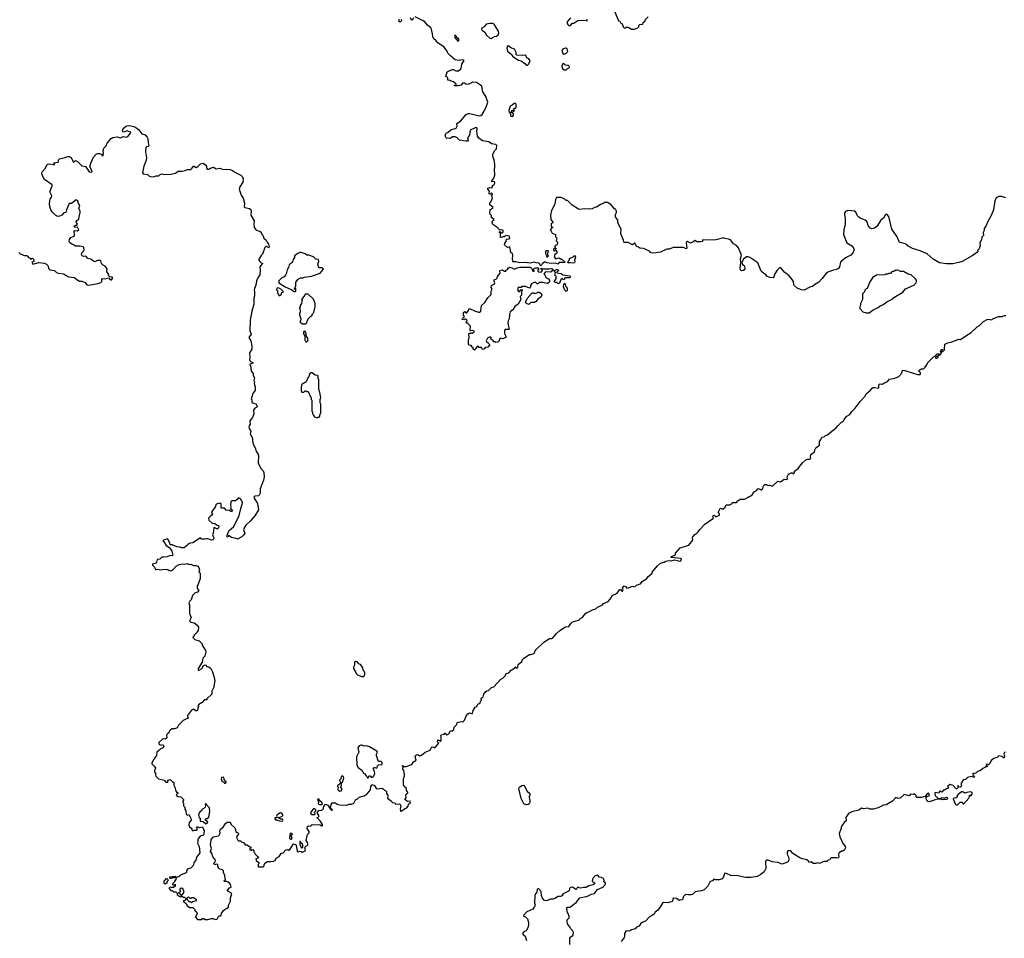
# Model space of a CAD drawing. Extents: x 1980017 to 2252640, y 74400 to 266395.
# Tile 36 of 256: x 2070926 to 2085195, y 110035 to 123349. Entities that reach past the tile are written whole.
import ezdxf

# ---------------------------------------------------------------- set-up
doc = ezdxf.new("R2010")
doc.units = 0

msp = doc.modelspace()

# ---------------------------------------------------------------- linework, layer by layer
at = {"layer": '0CON20XD'}
for points in [[(2079535, 123498), (2079603, 123335), (2079625, 123330), (2079640, 123300), (2079659, 123289), (2079672, 123245), (2079690, 123225), (2079697, 123223), (2079715, 123240), (2079745, 123240), (2079793, 123213), (2079835, 123212), (2079885, 123230), (2079900, 123245), (2079900, 123265), (2079912, 123278), (2079948, 123282), (2079960, 123295), (2079962, 123308), (2079990, 123335), (2079990, 123345), (2080035, 123390)], [(2076455, 123350), (2076458, 123335), (2076445, 123320), (2076425, 123320), (2076420, 123335), (2076430, 123355)], [(2076632, 123378), (2076616, 123344), (2076603, 123343), (2076590, 123375)], [(2076771, 123335), (2076655, 123389)], [(2085215, 120768), (2085155, 120787), (2085115, 120787), (2085075, 120768), (2085059, 120725), (2085040, 120595), (2085005, 120511), (2084954, 120424), (2084928, 120355), (2084905, 120325), (2084901, 120295), (2084889, 120265), (2084895, 120222), (2084870, 120195), (2084865, 120165), (2084842, 120108), (2084843, 120075), (2084832, 120028), (2084807, 120005), (2084810, 119985), (2084730, 119925), (2084584, 119845), (2084535, 119830), (2084447, 119813), (2084355, 119810), (2084255, 119826), (2084165, 119876), (2084076, 119956), (2083975, 120000), (2083864, 120035), (2083801, 120065), (2083766, 120096), (2083745, 120107), (2083675, 120121), (2083640, 120200), (2083566, 120315), (2083521, 120495), (2083495, 120531), (2083475, 120526), (2083445, 120474), (2083405, 120444), (2083349, 120351), (2083315, 120327), (2083275, 120320), (2083245, 120334), (2083223, 120365), (2083208, 120415), (2083200, 120430), (2083181, 120445), (2083104, 120474), (2083085, 120488), (2083069, 120505), (2083045, 120559), (2083025, 120572), (2082926, 120586), (2082893, 120567), (2082880, 120545), (2082879, 120525), (2082890, 120465), (2082889, 120385), (2082868, 120305), (2082863, 120235), (2082915, 120117), (2082985, 120070), (2083014, 120035), (2083018, 120025), (2083004, 119975), (2082971, 119935), (2082893, 119897), (2082821, 119835), (2082805, 119765), (2082794, 119745), (2082765, 119729), (2082720, 119720), (2082625, 119685), (2082554, 119596), (2082505, 119544), (2082448, 119512), (2082415, 119482), (2082378, 119472), (2082295, 119427), (2082255, 119433), (2082195, 119460), (2082150, 119495), (2082144, 119505), (2082138, 119555), (2082123, 119583), (2082075, 119635), (2082014, 119684), (2081955, 119754), (2081935, 119753), (2081903, 119717), (2081870, 119665), (2081855, 119620), (2081845, 119608), (2081795, 119614), (2081755, 119630), (2081738, 119658), (2081711, 119671), (2081673, 119705), (2081624, 119825), (2081505, 119904), (2081485, 119910), (2081460, 119910), (2081415, 119876), (2081390, 119835), (2081401, 119801), (2081425, 119788), (2081435, 119750), (2081435, 119728), (2081416, 119716), (2081385, 119709), (2081370, 119725), (2081367, 119755), (2081378, 119825), (2081370, 119885), (2081386, 119935), (2081342, 120042), (2081315, 120074), (2081272, 120102), (2081227, 120157), (2081199, 120169), (2081145, 120176), (2081125, 120187), (2081015, 120158), (2080903, 120153), (2080820, 120160), (2080820, 120135), (2080795, 120128), (2080738, 120128), (2080715, 120150), (2080698, 120132), (2080645, 120108), (2080605, 120134), (2080595, 120134), (2080586, 120115), (2080594, 120036), (2080585, 120029), (2080544, 120046), (2080395, 120048), (2080336, 120024), (2080305, 120022), (2080215, 119980), (2080114, 119966), (2080071, 119971), (2080054, 119995), (2080000, 120020), (2079965, 120034), (2079915, 120038), (2079885, 120059), (2079864, 120064), (2079846, 120105), (2079835, 120110), (2079805, 120087), (2079745, 120122), (2079695, 120120), (2079680, 120125), (2079678, 120155), (2079638, 120245), (2079641, 120315), (2079596, 120405), (2079593, 120445), (2079561, 120491), (2079560, 120525), (2079576, 120555), (2079575, 120578), (2079560, 120595), (2079558, 120608), (2079545, 120610), (2079496, 120666), (2079445, 120699), (2079395, 120700), (2079380, 120685), (2079345, 120670), (2079326, 120654), (2079286, 120634), (2079255, 120629), (2079223, 120607), (2079185, 120601), (2079107, 120607), (2079046, 120596), (2079025, 120603), (2078932, 120662), (2078865, 120730), (2078845, 120730), (2078828, 120748), (2078775, 120772), (2078705, 120770), (2078690, 120745), (2078682, 120675), (2078632, 120585), (2078620, 120515), (2078623, 120453), (2078650, 120415), (2078650, 120405), (2078630, 120395), (2078630, 120355), (2078650, 120335), (2078632, 120328), (2078612, 120305), (2078630, 120285), (2078644, 120254), (2078690, 120235), (2078693, 120203), (2078710, 120185), (2078703, 120143), (2078718, 120125), (2078715, 120090), (2078705, 120080), (2078685, 120078), (2078680, 120065), (2078682, 120052), (2078700, 120035), (2078698, 120022), (2078692, 120022), (2078675, 120040), (2078660, 120025), (2078662, 120002), (2078688, 120002), (2078695, 120010), (2078712, 119985), (2078710, 119965), (2078682, 119948), (2078673, 119913), (2078693, 119883), (2078745, 119898), (2078775, 119880), (2078785, 119880), (2078828, 119838), (2078828, 119832), (2078745, 119828), (2078725, 119808), (2078692, 119822), (2078626, 119814), (2078565, 119826), (2078535, 119842), (2078500, 119810), (2078485, 119783), (2078475, 119787), (2078452, 119822), (2078413, 119823), (2078385, 119834), (2078325, 119821), (2078245, 119831), (2078175, 119827), (2078115, 119841), (2078075, 119842), (2078070, 119845), (2078078, 119855), (2078068, 119875), (2078074, 119935), (2078066, 119956), (2078046, 119976), (2078027, 120057), (2077995, 120048), (2077950, 120085), (2077955, 120110), (2077977, 120135), (2077983, 120167), (2078017, 120173), (2078027, 120183), (2078022, 120205), (2078015, 120212), (2077975, 120222), (2077947, 120203), (2077928, 120202), (2077905, 120190), (2077894, 120194), (2077892, 120252), (2077890, 120260), (2077880, 120265), (2077880, 120275), (2077885, 120280), (2077890, 120275), (2077890, 120260), (2077915, 120258), (2077933, 120275), (2077934, 120294), (2077915, 120303), (2077885, 120300), (2077843, 120343), (2077785, 120380), (2077773, 120415), (2077783, 120437), (2077800, 120455), (2077765, 120480), (2077762, 120512), (2077740, 120535), (2077742, 120598), (2077758, 120602), (2077772, 120618), (2077790, 120625), (2077740, 120665), (2077740, 120695), (2077758, 120712), (2077777, 120765), (2077770, 120795), (2077760, 120805), (2077775, 120810), (2077780, 120825), (2077765, 120838), (2077745, 120820), (2077730, 120825), (2077733, 120865), (2077712, 120895), (2077712, 120905), (2077735, 120918), (2077766, 120914), (2077778, 120925), (2077780, 120945), (2077805, 120960), (2077812, 120985), (2077805, 121002), (2077775, 121000), (2077770, 121005), (2077770, 121015), (2077795, 121050), (2077810, 121095), (2077807, 121185), (2077813, 121205), (2077813, 121255), (2077802, 121315), (2077784, 121364), (2077782, 121395), (2077805, 121450), (2077838, 121475), (2077840, 121525), (2077825, 121540), (2077765, 121552), (2077725, 121577), (2077635, 121594), (2077580, 121630), (2077561, 121661), (2077551, 121735), (2077557, 121765), (2077550, 121780), (2077535, 121788), (2077453, 121747), (2077444, 121675), (2077416, 121635), (2077426, 121605), (2077415, 121589), (2077395, 121587), (2077300, 121605), (2077265, 121638), (2077235, 121652), (2077198, 121652), (2077165, 121628), (2077145, 121632), (2077115, 121628), (2077103, 121643), (2077094, 121674), (2077108, 121705), (2077135, 121718), (2077175, 121752), (2077252, 121778), (2077268, 121805), (2077262, 121845), (2077315, 121880), (2077395, 121977), (2077425, 121989), (2077451, 121991), (2077585, 121956), (2077610, 121960), (2077626, 121974), (2077658, 122025), (2077692, 122098), (2077708, 122155), (2077681, 122235), (2077637, 122305), (2077622, 122385), (2077605, 122402), (2077545, 122439), (2077486, 122444), (2077457, 122423), (2077430, 122415), (2077395, 122411), (2077375, 122430), (2077345, 122428), (2077325, 122402), (2077305, 122393), (2077285, 122392), (2077275, 122400), (2077265, 122390), (2077225, 122390), (2077222, 122398), (2077248, 122402), (2077250, 122415), (2077215, 122450), (2077178, 122458), (2077165, 122470), (2077130, 122475), (2077130, 122505), (2077115, 122520), (2077100, 122525), (2077122, 122595), (2077195, 122627), (2077215, 122626), (2077245, 122610), (2077285, 122607), (2077326, 122644), (2077334, 122706), (2077367, 122757), (2077345, 122766), (2077295, 122757), (2077239, 122769), (2077167, 122825), (2077133, 122863), (2077121, 122895), (2077079, 122949), (2076985, 123014), (2076964, 123044), (2076925, 123076), (2076911, 123105), (2076908, 123145), (2076888, 123228), (2076835, 123271), (2076799, 123319), (2076771, 123335)], [(2077758, 123078), (2077775, 123084), (2077805, 123104), (2077835, 123108), (2077859, 123131), (2077868, 123155), (2077864, 123184), (2077806, 123275), (2077786, 123296), (2077744, 123296), (2077688, 123282), (2077655, 123247), (2077622, 123225), (2077619, 123215), (2077623, 123195), (2077666, 123166), (2077693, 123123), (2077741, 123081), (2077758, 123078)], [(2078908, 123375), (2078862, 123318), (2078858, 123295), (2078868, 123278), (2078885, 123266), (2078906, 123264), (2078935, 123300), (2078955, 123300), (2079015, 123338), (2079095, 123340), (2079148, 123332), (2079152, 123355)], [(2077275, 123040), (2077285, 123042), (2077293, 123055), (2077289, 123065), (2077261, 123091), (2077245, 123118), (2077232, 123118), (2077228, 123105), (2077232, 123092), (2077275, 123040)], [(2078265, 122689), (2078285, 122690), (2078305, 122707), (2078324, 122755), (2078305, 122781), (2078276, 122796), (2078261, 122831), (2078254, 122836), (2078215, 122828), (2078130, 122835), (2078120, 122845), (2078119, 122875), (2078095, 122921), (2078045, 122941), (2078015, 122966), (2078005, 122968), (2077990, 122960), (2077986, 122936), (2077995, 122893), (2078050, 122850), (2078073, 122815), (2078155, 122763), (2078195, 122751), (2078245, 122714), (2078265, 122689)], [(2078811, 122851), (2078825, 122852), (2078847, 122863), (2078872, 122888), (2078862, 122925), (2078845, 122937), (2078815, 122932), (2078795, 122922), (2078782, 122905), (2078799, 122859), (2078811, 122851)], [(2078845, 122620), (2078865, 122640), (2078896, 122654), (2078891, 122675), (2078875, 122687), (2078835, 122691), (2078812, 122712), (2078795, 122710), (2078783, 122685), (2078788, 122645), (2078815, 122621), (2078845, 122620)], [(2078065, 121948), (2078075, 121952), (2078083, 121965), (2078082, 121985), (2078075, 122000), (2078050, 122005), (2078060, 122035), (2078068, 122038), (2078075, 122020), (2078090, 122025), (2078097, 122037), (2078080, 122055), (2078093, 122067), (2078112, 122068), (2078120, 122075), (2078120, 122125), (2078105, 122138), (2078093, 122135), (2078065, 122108), (2078035, 122098), (2078016, 122035), (2078021, 122011), (2078040, 121995), (2078037, 121965), (2078045, 121950), (2078065, 121948)], [(2070913, 119973), (2070934, 119955), (2070995, 119930), (2071029, 119929), (2071046, 119916), (2071055, 119902), (2071078, 119895), (2071085, 119880), (2071105, 119892), (2071115, 119890), (2071125, 119878), (2071130, 119845), (2071103, 119837), (2071115, 119808), (2071205, 119829), (2071285, 119818), (2071315, 119804), (2071336, 119786), (2071348, 119738), (2071365, 119726), (2071432, 119712), (2071460, 119685), (2071484, 119674), (2071565, 119668), (2071590, 119645), (2071635, 119623), (2071722, 119612), (2071755, 119582), (2071795, 119560), (2071825, 119560), (2071875, 119540), (2071897, 119507), (2071925, 119500), (2072065, 119524), (2072100, 119540), (2072117, 119555), (2072118, 119585), (2072125, 119598), (2072155, 119593), (2072225, 119610), (2072230, 119595), (2072245, 119580), (2072255, 119580), (2072276, 119604), (2072268, 119615), (2072232, 119622), (2072215, 119640), (2072212, 119665), (2072190, 119695), (2072196, 119736), (2072165, 119778), (2072135, 119792), (2072114, 119814), (2072102, 119855), (2072095, 119860), (2072055, 119857), (2072015, 119842), (2071997, 119847), (2071955, 119879), (2071915, 119890), (2071885, 119920), (2071855, 119916), (2071834, 119925), (2071823, 119945), (2071828, 119972), (2071855, 120000), (2071860, 120015), (2071856, 120046), (2071846, 120056), (2071805, 120066), (2071735, 120068), (2071654, 120114), (2071644, 120134), (2071647, 120165), (2071667, 120193), (2071715, 120214), (2071721, 120225), (2071715, 120288), (2071725, 120293), (2071765, 120288), (2071782, 120305), (2071765, 120340), (2071725, 120338), (2071718, 120355), (2071735, 120372), (2071755, 120370), (2071762, 120385), (2071748, 120408), (2071746, 120425), (2071755, 120440), (2071781, 120459), (2071792, 120525), (2071803, 120547), (2071802, 120575), (2071784, 120615), (2071798, 120655), (2071777, 120685), (2071769, 120719), (2071745, 120737), (2071675, 120686), (2071645, 120683), (2071604, 120595), (2071595, 120557), (2071565, 120549), (2071535, 120518), (2071495, 120498), (2071465, 120500), (2071451, 120511), (2071397, 120565), (2071379, 120595), (2071362, 120642), (2071359, 120685), (2071368, 120752), (2071386, 120775), (2071390, 120795), (2071364, 120855), (2071397, 120943), (2071396, 120955), (2071288, 121035), (2071266, 121066), (2071249, 121115), (2071254, 121145), (2071302, 121195), (2071319, 121245), (2071335, 121255), (2071365, 121258), (2071405, 121248), (2071432, 121248), (2071434, 121255), (2071418, 121275), (2071486, 121284), (2071490, 121295), (2071487, 121315), (2071499, 121331), (2071573, 121347), (2071625, 121368), (2071645, 121368), (2071671, 121351), (2071705, 121280), (2071734, 121306), (2071765, 121292), (2071825, 121232), (2071882, 121222), (2071932, 121145), (2071955, 121139), (2071978, 121145), (2071973, 121165), (2071941, 121215), (2071955, 121268), (2071996, 121355), (2072035, 121398), (2072055, 121408), (2072085, 121410), (2072105, 121400), (2072125, 121378), (2072135, 121380), (2072140, 121405), (2072134, 121455), (2072144, 121485), (2072178, 121522), (2072195, 121560), (2072251, 121629), (2072275, 121642), (2072305, 121648), (2072345, 121649), (2072384, 121636), (2072425, 121656), (2072475, 121647), (2072495, 121658), (2072533, 121705), (2072535, 121718), (2072526, 121726), (2072505, 121728), (2072485, 121738), (2072435, 121718), (2072422, 121725), (2072417, 121737), (2072425, 121770), (2072455, 121798), (2072485, 121812), (2072516, 121814), (2072595, 121796), (2072625, 121779), (2072651, 121755), (2072695, 121697), (2072745, 121679), (2072774, 121645), (2072781, 121625), (2072786, 121565), (2072799, 121525), (2072795, 121511), (2072765, 121504), (2072754, 121495), (2072751, 121435), (2072766, 121346), (2072759, 121315), (2072723, 121225), (2072705, 121130), (2072715, 121113), (2072780, 121105), (2072800, 121085), (2072824, 121074), (2072865, 121072), (2072905, 121088), (2072945, 121087), (2072964, 121106), (2072985, 121114), (2073025, 121107), (2073115, 121111), (2073185, 121124), (2073225, 121155), (2073283, 121153), (2073325, 121161), (2073355, 121179), (2073405, 121178), (2073420, 121190), (2073445, 121228), (2073455, 121228), (2073475, 121210), (2073485, 121209), (2073508, 121222), (2073545, 121260), (2073585, 121272), (2073625, 121242), (2073633, 121225), (2073634, 121195), (2073645, 121184), (2073665, 121182), (2073692, 121198), (2073735, 121210), (2073775, 121186), (2073825, 121196), (2073875, 121178), (2073925, 121183), (2073975, 121177), (2074010, 121165), (2074055, 121132), (2074130, 121095), (2074155, 121070), (2074163, 121043), (2074162, 120992), (2074116, 120925), (2074109, 120895), (2074137, 120807), (2074163, 120763), (2074185, 120690), (2074178, 120635), (2074190, 120625), (2074255, 120612), (2074275, 120600), (2074283, 120575), (2074277, 120515), (2074322, 120435), (2074318, 120395), (2074322, 120335), (2074355, 120298), (2074405, 120282), (2074425, 120270), (2074432, 120245), (2074450, 120225), (2074464, 120184), (2074498, 120155), (2074517, 120115), (2074533, 120095), (2074540, 120055), (2074535, 120042), (2074505, 120060), (2074495, 120060), (2074480, 120045), (2074445, 119950), (2074427, 119933), (2074394, 119876), (2074394, 119865), (2074406, 119845), (2074425, 119826), (2074448, 119815), (2074425, 119793), (2074408, 119765), (2074412, 119725), (2074407, 119653), (2074383, 119617), (2074360, 119565), (2074347, 119503), (2074328, 119452), (2074322, 119425), (2074328, 119415), (2074328, 119345), (2074320, 119315), (2074318, 119225), (2074288, 119125), (2074267, 118995), (2074262, 118845), (2074280, 118785), (2074275, 118770), (2074255, 118758), (2074248, 118745), (2074278, 118695), (2074290, 118615), (2074290, 118575), (2074258, 118522), (2074262, 118455), (2074258, 118415), (2074281, 118391), (2074310, 118375), (2074285, 118360), (2074262, 118358), (2074260, 118345), (2074270, 118335), (2074282, 118255), (2074312, 118222), (2074312, 118195), (2074328, 118155), (2074320, 118115), (2074328, 118095), (2074322, 118075), (2074340, 118025), (2074337, 117973), (2074308, 117942), (2074280, 117855), (2074290, 117845), (2074292, 117802), (2074324, 117784), (2074355, 117780), (2074370, 117745), (2074365, 117732), (2074330, 117715), (2074315, 117690), (2074320, 117635), (2074300, 117585), (2074263, 117537), (2074260, 117515), (2074268, 117505), (2074268, 117485), (2074252, 117465), (2074248, 117445), (2074253, 117423), (2074278, 117385), (2074264, 117345), (2074298, 117285), (2074298, 117245), (2074312, 117195), (2074338, 117145), (2074352, 117095), (2074382, 117045), (2074388, 117025), (2074382, 116925), (2074422, 116845), (2074455, 116810), (2074462, 116788), (2074469, 116725), (2074461, 116675), (2074410, 116550), (2074411, 116485), (2074391, 116449), (2074340, 116445), (2074324, 116436), (2074318, 116425), (2074371, 116335), (2074388, 116245), (2074334, 116156), (2074267, 116083), (2074203, 116025), (2074177, 115985), (2074170, 115955), (2074188, 115905), (2074176, 115885), (2074145, 115853), (2074085, 115820), (2074065, 115832), (2073996, 115846), (2073977, 115857), (2073955, 115880), (2073945, 115850), (2073935, 115852), (2073928, 115865), (2073955, 115940), (2074028, 116005), (2074107, 116165), (2074129, 116265), (2074156, 116345), (2074156, 116356), (2074145, 116370)], [(2074925, 119410), (2074930, 119415), (2074930, 119455), (2074920, 119460), (2074915, 119440), (2074910, 119455), (2074920, 119460), (2074920, 119475), (2074930, 119485), (2074930, 119545), (2074962, 119588), (2074995, 119610), (2075035, 119610), (2075055, 119618), (2075155, 119630), (2075280, 119675), (2075327, 119735), (2075305, 119752), (2075260, 119755), (2075248, 119805), (2075261, 119845), (2075255, 119872), (2075218, 119878), (2075182, 119912), (2075115, 119937), (2075088, 119938), (2075065, 119957), (2075003, 119977), (2074984, 119976), (2074955, 119962), (2074910, 119925), (2074907, 119903), (2074888, 119872), (2074880, 119835), (2074833, 119797), (2074822, 119758), (2074802, 119725), (2074790, 119665), (2074780, 119645), (2074757, 119623), (2074725, 119610), (2074680, 119565), (2074682, 119535), (2074773, 119475), (2074872, 119432), (2074905, 119412), (2074925, 119410)], [(2078575, 119910), (2078588, 119925), (2078578, 119938), (2078578, 119965), (2078590, 119995), (2078585, 120000), (2078555, 120000), (2078548, 119992), (2078548, 119958), (2078555, 119940), (2078570, 119935), (2078560, 119910), (2078575, 119910)], [(2078945, 119819), (2078915, 119827), (2078870, 119825), (2078880, 119855), (2078892, 119868), (2078895, 119890), (2078947, 119913), (2078965, 119930), (2078980, 119905), (2078968, 119865), (2078972, 119835), (2078965, 119824), (2078945, 119819)], [(2077515, 118560), (2077500, 118575), (2077498, 118598), (2077482, 118602), (2077467, 118627), (2077435, 118630), (2077430, 118645), (2077430, 118715), (2077438, 118735), (2077433, 118797), (2077455, 118810), (2077465, 118802), (2077475, 118810), (2077485, 118808), (2077510, 118825), (2077510, 118835), (2077495, 118842), (2077465, 118838), (2077453, 118843), (2077458, 118905), (2077415, 118950), (2077402, 118952), (2077400, 118975), (2077410, 118985), (2077405, 119000), (2077385, 119010), (2077375, 119010), (2077365, 119000), (2077340, 119005), (2077342, 119018), (2077370, 119045), (2077360, 119055), (2077360, 119105), (2077378, 119118), (2077392, 119102), (2077408, 119102), (2077430, 119135), (2077435, 119160), (2077455, 119160), (2077515, 119128), (2077575, 119108), (2077592, 119108), (2077610, 119125), (2077620, 119205), (2077669, 119251), (2077712, 119318), (2077760, 119365), (2077758, 119415), (2077772, 119445), (2077758, 119468), (2077762, 119495), (2077807, 119523), (2077810, 119535), (2077800, 119565), (2077803, 119577), (2077838, 119592), (2077848, 119602), (2077852, 119625), (2077888, 119675), (2077890, 119685), (2077881, 119705), (2077885, 119716), (2077925, 119722), (2077953, 119703), (2077970, 119700), (2077972, 119718), (2077995, 119730), (2078009, 119755), (2078025, 119761), (2078057, 119755), (2078095, 119732), (2078135, 119754), (2078175, 119760), (2078309, 119761), (2078325, 119762), (2078340, 119755), (2078350, 119745), (2078358, 119715), (2078375, 119700), (2078382, 119708), (2078377, 119735), (2078383, 119747), (2078400, 119755), (2078440, 119755), (2078448, 119745), (2078432, 119712), (2078445, 119697), (2078485, 119688), (2078502, 119715), (2078498, 119728), (2078482, 119735), (2078483, 119747), (2078515, 119737), (2078604, 119736), (2078635, 119741), (2078645, 119736), (2078653, 119725), (2078652, 119715), (2078635, 119698), (2078625, 119692), (2078545, 119693), (2078520, 119665), (2078535, 119650), (2078551, 119611), (2078588, 119595), (2078605, 119570), (2078605, 119550), (2078595, 119538), (2078575, 119528), (2078505, 119542), (2078455, 119540), (2078437, 119523), (2078425, 119522), (2078405, 119538), (2078375, 119540), (2078345, 119520), (2078330, 119495), (2078330, 119475), (2078315, 119460), (2078255, 119482), (2078205, 119480), (2078195, 119470), (2078152, 119468), (2078140, 119435), (2078155, 119410), (2078168, 119412), (2078195, 119440), (2078210, 119435), (2078210, 119425), (2078200, 119415), (2078200, 119355), (2078180, 119335), (2078190, 119295), (2078150, 119225), (2078100, 119190), (2078071, 119145), (2078034, 119116), (2078024, 119076), (2078021, 119015), (2078004, 118986), (2078001, 118965), (2078004, 118924), (2078020, 118865), (2078015, 118860), (2077963, 118857), (2077950, 118845), (2077950, 118835), (2077951, 118801), (2077978, 118755), (2077975, 118750), (2077927, 118723), (2077895, 118732), (2077885, 118728), (2077872, 118685), (2077865, 118678), (2077825, 118670), (2077815, 118680), (2077795, 118680), (2077783, 118703), (2077750, 118725), (2077760, 118735), (2077760, 118745), (2077755, 118750), (2077735, 118748), (2077707, 118733), (2077688, 118695), (2077692, 118682), (2077705, 118680), (2077710, 118665), (2077740, 118635), (2077710, 118605), (2077670, 118600), (2077656, 118574), (2077635, 118570), (2077618, 118598), (2077585, 118600), (2077565, 118620), (2077530, 118585), (2077530, 118575), (2077515, 118560)], [(2078735, 119522), (2078705, 119540), (2078685, 119540), (2078673, 119553), (2078702, 119595), (2078700, 119625), (2078682, 119645), (2078690, 119685), (2078677, 119705), (2078677, 119715), (2078715, 119732), (2078740, 119715), (2078728, 119702), (2078710, 119695), (2078712, 119682), (2078775, 119670), (2078795, 119650), (2078897, 119637), (2078910, 119625), (2078895, 119610), (2078825, 119610), (2078815, 119580), (2078802, 119582), (2078788, 119598), (2078782, 119598), (2078770, 119585), (2078748, 119532), (2078735, 119522)], [(2083235, 119102), (2083294, 119146), (2083365, 119178), (2083395, 119202), (2083435, 119218), (2083492, 119258), (2083580, 119305), (2083595, 119322), (2083725, 119402), (2083764, 119446), (2083885, 119503), (2083916, 119534), (2083922, 119555), (2083922, 119572), (2083908, 119595), (2083845, 119650), (2083794, 119664), (2083735, 119698), (2083691, 119701), (2083655, 119718), (2083642, 119712), (2083635, 119720), (2083625, 119720), (2083595, 119700), (2083572, 119698), (2083545, 119670), (2083515, 119670), (2083505, 119660), (2083475, 119660), (2083465, 119650), (2083345, 119648), (2083305, 119620), (2083295, 119620), (2083245, 119550), (2083210, 119455), (2083195, 119450), (2083175, 119430), (2083170, 119405), (2083140, 119375), (2083138, 119295), (2083110, 119235), (2083110, 119205), (2083100, 119185), (2083100, 119165), (2083143, 119113), (2083195, 119102), (2083235, 119102)], [(2074695, 119350), (2074718, 119372), (2074722, 119388), (2074750, 119405), (2074710, 119445), (2074675, 119462), (2074655, 119460), (2074650, 119435), (2074660, 119425), (2074660, 119385), (2074678, 119368), (2074682, 119352), (2074695, 119350)], [(2078845, 119410), (2078825, 119430), (2078808, 119478), (2078813, 119517), (2078825, 119530), (2078843, 119483), (2078862, 119462), (2078860, 119425), (2078845, 119410)], [(2075075, 118940), (2075088, 118955), (2075090, 118985), (2075100, 118995), (2075102, 119008), (2075142, 119048), (2075160, 119055), (2075170, 119085), (2075187, 119103), (2075210, 119185), (2075208, 119235), (2075185, 119300), (2075105, 119370), (2075065, 119370), (2075060, 119355), (2075010, 119295), (2075020, 119285), (2075017, 119263), (2075010, 119235), (2074990, 119205), (2074990, 119185), (2074980, 119175), (2074980, 119165), (2074990, 119155), (2074990, 119105), (2074980, 119095), (2074980, 119065), (2074990, 119055), (2074990, 119035), (2075000, 119025), (2075000, 118995), (2074990, 118985), (2074990, 118965), (2075025, 118940), (2075075, 118940)], [(2078305, 119222), (2078270, 119235), (2078258, 119248), (2078260, 119265), (2078282, 119308), (2078355, 119390), (2078375, 119390), (2078395, 119380), (2078425, 119390), (2078435, 119400), (2078465, 119400), (2078470, 119385), (2078485, 119380), (2078492, 119355), (2078485, 119332), (2078435, 119300), (2078408, 119262), (2078395, 119260), (2078385, 119250), (2078335, 119250), (2078305, 119222)], [(2075102, 111405), (2075099, 111425), (2075080, 111455), (2075090, 111520), (2075099, 111541), (2075120, 111565), (2075120, 111585), (2075093, 111625), (2075097, 111655), (2075115, 111667), (2075142, 111658), (2075165, 111683), (2075279, 111679), (2075305, 111664), (2075315, 111667), (2075316, 111685), (2075280, 111740), (2075235, 111780), (2075235, 111788), (2075260, 111795), (2075260, 111815), (2075240, 111845), (2075240, 111865), (2075263, 111887), (2075299, 111891), (2075325, 111902), (2075336, 111945), (2075355, 111973), (2075365, 111978), (2075392, 111965), (2075425, 111912), (2075445, 111892), (2075455, 111890), (2075460, 111895), (2075430, 111925), (2075438, 111972), (2075455, 112000), (2075505, 112000), (2075525, 111980), (2075565, 111968), (2075665, 111967), (2075695, 111980), (2075735, 111977), (2075769, 111995), (2075795, 112040), (2075824, 112056), (2075845, 112083), (2075919, 112101), (2075960, 112130), (2076012, 112185), (2076014, 112235), (2076031, 112259), (2076045, 112261), (2076064, 112255), (2076095, 112200), (2076145, 112208), (2076175, 112210), (2076185, 112200), (2076195, 112200), (2076212, 112182), (2076228, 112178), (2076240, 112165), (2076243, 112133), (2076260, 112105), (2076254, 112064), (2076313, 112023), (2076324, 112004), (2076357, 111997), (2076378, 111978), (2076433, 111983), (2076442, 111975), (2076450, 111955), (2076440, 111905), (2076445, 111880), (2076455, 111878), (2076505, 111912), (2076538, 111925), (2076555, 111950), (2076563, 111977), (2076585, 111998), (2076592, 112015), (2076583, 112023), (2076545, 112018), (2076510, 112045), (2076528, 112075), (2076522, 112105), (2076528, 112122), (2076550, 112145), (2076550, 112155), (2076530, 112175), (2076530, 112205), (2076500, 112235), (2076500, 112245), (2076490, 112255), (2076488, 112345), (2076502, 112385), (2076502, 112415), (2076492, 112465), (2076480, 112485), (2076482, 112522), (2076472, 112535), (2076475, 112540), (2076497, 112527), (2076525, 112523), (2076608, 112552), (2076632, 112595), (2076670, 112615), (2076658, 112665), (2076664, 112686), (2076675, 112696), (2076695, 112700), (2076725, 112682), (2076742, 112688), (2076770, 112705), (2076800, 112735), (2076875, 112762), (2076887, 112795), (2076905, 112810), (2076935, 112800), (2076945, 112802), (2077000, 112865), (2076983, 112885), (2076985, 112908), (2076995, 112912), (2077025, 112890), (2077032, 112898), (2077036, 112944), (2077028, 112975), (2077035, 112986), (2077076, 112994), (2077085, 113008), (2077095, 113010), (2077100, 112995), (2077114, 112984), (2077145, 112998), (2077168, 113042), (2077195, 113042), (2077218, 113062), (2077224, 113096), (2077260, 113135), (2077268, 113165), (2077325, 113178), (2077347, 113173), (2077372, 113195), (2077402, 113265), (2077421, 113289), (2077445, 113303), (2077475, 113293), (2077488, 113295), (2077500, 113335), (2077528, 113385), (2077553, 113397), (2077565, 113428), (2077600, 113445), (2077603, 113467), (2077618, 113485), (2077613, 113515), (2077644, 113536), (2077653, 113575), (2077678, 113605), (2077695, 113620), (2077720, 113625), (2077765, 113670), (2077795, 113680), (2077900, 113790), (2077928, 113805), (2077965, 113842), (2077971, 113869), (2078016, 113884), (2078048, 113922), (2078100, 113955), (2078105, 113968), (2078124, 113954), (2078138, 113955), (2078147, 113965), (2078150, 114005), (2078202, 114045), (2078213, 114075), (2078232, 114095), (2078313, 114147), (2078335, 114148), (2078380, 114165), (2078395, 114200), (2078411, 114219), (2078522, 114328), (2078605, 114378), (2078635, 114382), (2078656, 114394), (2078705, 114452), (2078754, 114496), (2078835, 114550), (2078885, 114552), (2078912, 114598), (2078939, 114621), (2079028, 114645), (2079058, 114675), (2079085, 114692), (2079125, 114742), (2079144, 114756), (2079185, 114772), (2079225, 114798), (2079275, 114810), (2079300, 114835), (2079365, 114862), (2079385, 114888), (2079455, 114918), (2079498, 114972), (2079510, 115005), (2079585, 115038), (2079625, 115090), (2079635, 115090), (2079650, 115065), (2079660, 115065), (2079672, 115085), (2079663, 115115), (2079685, 115142), (2079706, 115136), (2079725, 115110), (2079747, 115113), (2079794, 115136), (2079815, 115138), (2079825, 115130), (2079845, 115132), (2079865, 115152), (2079925, 115172), (2079948, 115205), (2080015, 115248), (2080028, 115275), (2080086, 115324), (2080093, 115337), (2080105, 115360), (2080168, 115435), (2080215, 115470), (2080265, 115487), (2080288, 115502), (2080335, 115513), (2080365, 115508), (2080415, 115519), (2080495, 115500), (2080505, 115505), (2080517, 115535), (2080502, 115542), (2080374, 115554), (2080360, 115565), (2080428, 115595), (2080430, 115615), (2080500, 115695), (2080625, 115732), (2080680, 115805), (2080677, 115835), (2080683, 115855), (2080711, 115889), (2080740, 115905), (2080760, 115925), (2080781, 115959), (2080854, 116036), (2080980, 116125), (2080973, 116143), (2080978, 116165), (2080995, 116168), (2081005, 116150), (2081025, 116150), (2081055, 116162), (2081068, 116175), (2081068, 116185), (2081048, 116205), (2081076, 116264), (2081085, 116268), (2081115, 116256), (2081149, 116285), (2081164, 116316), (2081215, 116320), (2081250, 116335), (2081250, 116345), (2081262, 116352), (2081315, 116351), (2081334, 116376), (2081369, 116401), (2081429, 116401), (2081485, 116428), (2081505, 116443), (2081536, 116454), (2081571, 116505), (2081606, 116524), (2081625, 116548), (2081635, 116552), (2081673, 116533), (2081680, 116535), (2081698, 116555), (2081707, 116595), (2081725, 116611), (2081745, 116610), (2081775, 116599), (2081795, 116604), (2081815, 116591), (2081835, 116590), (2081915, 116659), (2081953, 116653), (2082005, 116688), (2082045, 116687), (2082055, 116694), (2082049, 116725), (2082069, 116761), (2082105, 116782), (2082121, 116781), (2082135, 116770), (2082145, 116772), (2082153, 116785), (2082154, 116806), (2082210, 116845), (2082215, 116860), (2082272, 116928), (2082314, 116966), (2082341, 116979), (2082375, 116980), (2082392, 116995), (2082388, 117015), (2082392, 117045), (2082443, 117087), (2082453, 117125), (2082465, 117142), (2082517, 117183), (2082518, 117235), (2082537, 117263), (2082551, 117299), (2082585, 117304), (2082605, 117324), (2082635, 117330), (2082672, 117365), (2082760, 117435), (2082783, 117465), (2082838, 117515), (2082866, 117534), (2082872, 117555), (2082915, 117602), (2082957, 117625), (2082985, 117668), (2083035, 117717), (2083104, 117816), (2083177, 117895), (2083195, 117928), (2083255, 117978), (2083282, 118008), (2083295, 118016), (2083315, 118016), (2083365, 118008), (2083375, 118020), (2083377, 118055), (2083385, 118068), (2083395, 118072), (2083432, 118068), (2083454, 118086), (2083475, 118089), (2083500, 118105), (2083532, 118138), (2083607, 118153), (2083665, 118177), (2083712, 118228), (2083722, 118268), (2083755, 118265), (2083937, 118205), (2083975, 118205), (2083982, 118215), (2083979, 118229), (2083952, 118258), (2083975, 118280), (2083995, 118290), (2084025, 118290), (2084050, 118315), (2084067, 118343), (2084090, 118385), (2084170, 118465), (2084188, 118472), (2084223, 118507), (2084248, 118508), (2084248, 118492), (2084240, 118480), (2084212, 118468), (2084200, 118455), (2084200, 118445), (2084215, 118441), (2084235, 118454), (2084240, 118480), (2084265, 118491), (2084285, 118520), (2084285, 118530), (2084270, 118535), (2084285, 118570), (2084300, 118575), (2084290, 118555), (2084295, 118540), (2084305, 118540), (2084328, 118565), (2084335, 118648), (2084375, 118668), (2084435, 118678), (2084535, 118718), (2084560, 118715), (2084652, 118778), (2084716, 118814), (2084801, 118899), (2084835, 118916), (2084894, 118976), (2084945, 119006), (2084965, 119010), (2085015, 119000), (2085028, 119012), (2085110, 119045), (2085165, 119047), (2085195, 119062), (2085215, 119062)], [(2075085, 118680), (2075100, 118695), (2075100, 118735), (2075080, 118765), (2075080, 118805), (2075070, 118815), (2075068, 118828), (2075045, 118830), (2075040, 118825), (2075040, 118795), (2075060, 118765), (2075060, 118705), (2075070, 118695), (2075072, 118682), (2075085, 118680)], [(2075235, 117580), (2075245, 117590), (2075265, 117590), (2075278, 117602), (2075280, 117635), (2075290, 117645), (2075290, 117775), (2075280, 117795), (2075280, 117845), (2075288, 117875), (2075278, 117945), (2075260, 117995), (2075260, 118135), (2075253, 118143), (2075252, 118182), (2075245, 118190), (2075208, 118198), (2075165, 118230), (2075148, 118232), (2075128, 118215), (2075117, 118173), (2075102, 118158), (2075078, 118102), (2075065, 118090), (2075032, 118078), (2075010, 118055), (2075010, 118035), (2075004, 118024), (2075004, 117974), (2075015, 117950), (2075045, 117950), (2075065, 117970), (2075075, 117970), (2075085, 117960), (2075108, 117958), (2075140, 117885), (2075150, 117875), (2075150, 117845), (2075160, 117835), (2075160, 117675), (2075170, 117665), (2075170, 117635), (2075180, 117625), (2075182, 117612), (2075205, 117590), (2075235, 117580)], [(2074145, 116370), (2074124, 116404), (2074095, 116417), (2074080, 116395), (2074055, 116376), (2074005, 116376), (2073990, 116370), (2073984, 116356), (2073981, 116315), (2073988, 116285), (2073983, 116263), (2073992, 116252), (2074010, 116245), (2073995, 116220), (2073985, 116220), (2073959, 116239), (2073922, 116235), (2073895, 116267), (2073855, 116267), (2073846, 116276), (2073846, 116325), (2073825, 116344), (2073772, 116328), (2073758, 116285), (2073707, 116215), (2073720, 116175), (2073695, 116160), (2073660, 116125), (2073667, 116095), (2073714, 116054), (2073752, 116045), (2073776, 116026), (2073813, 116013), (2073806, 115985), (2073795, 115972), (2073781, 115971), (2073745, 115988), (2073740, 115985), (2073732, 115905), (2073722, 115885), (2073737, 115845), (2073738, 115825), (2073725, 115810), (2073705, 115807), (2073655, 115827), (2073635, 115827), (2073615, 115818), (2073565, 115821), (2073552, 115825), (2073545, 115838), (2073435, 115769), (2073395, 115762), (2073360, 115745), (2073360, 115735), (2073310, 115695), (2073274, 115694), (2073248, 115702), (2073205, 115707), (2073135, 115738), (2073105, 115740), (2073100, 115765), (2073075, 115818), (2073055, 115819), (2073010, 115805), (2073002, 115795), (2073008, 115785), (2073036, 115756), (2073046, 115735), (2073091, 115701), (2073115, 115672), (2073131, 115645), (2073145, 115590), (2073135, 115580), (2073105, 115583), (2073065, 115564), (2073015, 115557), (2072985, 115560), (2072955, 115528), (2072920, 115525), (2072910, 115485), (2072899, 115471), (2072852, 115458), (2072850, 115445), (2072882, 115412), (2072895, 115382), (2072905, 115378), (2072925, 115384), (2072955, 115376), (2073035, 115386), (2073075, 115382), (2073092, 115365), (2073105, 115362), (2073125, 115366), (2073153, 115385), (2073195, 115431), (2073238, 115452), (2073285, 115464), (2073315, 115460), (2073355, 115468), (2073384, 115454), (2073406, 115456), (2073445, 115440), (2073485, 115438), (2073515, 115428), (2073530, 115375), (2073520, 115345), (2073540, 115325), (2073540, 115245), (2073497, 115135), (2073498, 115105), (2073521, 115075), (2073505, 115054), (2073468, 115042), (2073432, 115005), (2073411, 114939), (2073387, 114915), (2073379, 114895), (2073389, 114865), (2073388, 114745), (2073410, 114685), (2073387, 114635), (2073405, 114617), (2073457, 114607), (2073500, 114575), (2073519, 114545), (2073514, 114495), (2073485, 114456), (2073458, 114435), (2073433, 114395), (2073465, 114364), (2073525, 114347), (2073562, 114315), (2073570, 114305), (2073573, 114283), (2073618, 114205), (2073622, 114185), (2073609, 114125), (2073581, 114095), (2073569, 114035), (2073515, 113946), (2073511, 113925), (2073515, 113920), (2073525, 113922), (2073559, 113941), (2073574, 113956), (2073585, 113983), (2073615, 114000), (2073630, 113995), (2073630, 113985), (2073643, 113973), (2073665, 113970), (2073696, 113946), (2073722, 113895), (2073746, 113816), (2073752, 113765), (2073743, 113717), (2073738, 113675), (2073710, 113615), (2073710, 113575), (2073640, 113505), (2073638, 113492), (2073605, 113490), (2073570, 113455), (2073522, 113425), (2073510, 113405), (2073520, 113395), (2073508, 113375), (2073506, 113355), (2073496, 113334), (2073475, 113332), (2073445, 113358), (2073415, 113342), (2073360, 113265), (2073360, 113245), (2073370, 113235), (2073365, 113220), (2073335, 113212), (2073295, 113190), (2073226, 113125), (2073210, 113085), (2073175, 113072), (2073138, 113072), (2073110, 113055), (2073095, 113040), (2073086, 113014), (2073063, 112995), (2073056, 112975), (2073058, 112945), (2073049, 112931), (2073035, 112922), (2073015, 112927), (2072995, 112920), (2072944, 112875), (2072943, 112855), (2072952, 112842), (2072975, 112834), (2073002, 112842), (2073017, 112815), (2073003, 112797), (2072962, 112778), (2072942, 112755), (2072912, 112735), (2072910, 112685), (2072880, 112645), (2072880, 112635), (2072865, 112620), (2072843, 112577), (2072840, 112565), (2072875, 112532), (2072892, 112505), (2072887, 112473), (2072880, 112465), (2072880, 112445), (2072892, 112432), (2072893, 112403), (2072900, 112385), (2072937, 112347), (2073020, 112325), (2073045, 112300), (2073075, 112300), (2073080, 112315), (2073070, 112325), (2073105, 112338), (2073145, 112300), (2073155, 112300), (2073160, 112295), (2073160, 112255), (2073177, 112217), (2073182, 112178), (2073197, 112157), (2073220, 112145), (2073220, 112135), (2073194, 112116), (2073197, 112105), (2073221, 112091), (2073260, 112085), (2073298, 112048), (2073300, 112035), (2073290, 112025), (2073290, 112005), (2073300, 111995), (2073300, 111955), (2073320, 111935), (2073320, 111905), (2073332, 111885), (2073341, 111835), (2073355, 111820), (2073375, 111830), (2073407, 111777), (2073410, 111745), (2073380, 111715), (2073378, 111675), (2073385, 111650), (2073420, 111625), (2073420, 111605), (2073435, 111592), (2073455, 111600), (2073495, 111600), (2073500, 111605), (2073500, 111625), (2073490, 111635), (2073495, 111650), (2073515, 111650), (2073525, 111640), (2073575, 111650), (2073598, 111595), (2073588, 111532), (2073540, 111515), (2073508, 111472), (2073510, 111435), (2073502, 111415), (2073527, 111365), (2073538, 111275), (2073492, 111218), (2073480, 111170), (2073450, 111135), (2073443, 111095), (2073405, 111050), (2073354, 111036), (2073340, 110985), (2073255, 110948), (2073239, 110931), (2073192, 110918), (2073190, 110885), (2073170, 110865), (2073168, 110852), (2073140, 110825), (2073145, 110810), (2073165, 110810), (2073180, 110820), (2073178, 110792), (2073155, 110770), (2073125, 110770), (2073115, 110778), (2073090, 110765), (2073090, 110755), (2073115, 110730), (2073135, 110730), (2073155, 110710), (2073188, 110708), (2073208, 110688), (2073210, 110665), (2073220, 110655), (2073245, 110642), (2073285, 110640), (2073295, 110630), (2073315, 110630), (2073340, 110605), (2073318, 110582), (2073302, 110578), (2073300, 110565), (2073315, 110560), (2073339, 110539), (2073350, 110515), (2073385, 110480), (2073435, 110482), (2073449, 110469), (2073462, 110452), (2073462, 110432), (2073475, 110430), (2073488, 110418), (2073498, 110395), (2073478, 110352), (2073470, 110345), (2073505, 110310), (2073565, 110310), (2073575, 110320), (2073595, 110320), (2073615, 110310), (2073655, 110310), (2073705, 110322), (2073725, 110322), (2073765, 110310), (2073785, 110312), (2073795, 110320), (2073805, 110350), (2073815, 110360), (2073835, 110360), (2073848, 110372), (2073850, 110395), (2073882, 110438), (2073902, 110458), (2073935, 110470), (2073950, 110485), (2073952, 110515), (2073983, 110575), (2073982, 110615), (2074002, 110685), (2073955, 110710), (2073938, 110725), (2073937, 110735), (2073965, 110768), (2073990, 110775), (2073982, 110815), (2073966, 110836), (2073945, 110850), (2073925, 110860), (2073895, 110858), (2073888, 110865), (2073895, 110880), (2073910, 110885), (2073910, 110895), (2073897, 110915), (2073897, 110945), (2073881, 110991), (2073880, 111015), (2073867, 111027), (2073826, 111036), (2073811, 111051), (2073800, 111075), (2073800, 111105), (2073775, 111112), (2073755, 111100), (2073745, 111108), (2073742, 111125), (2073758, 111142), (2073763, 111165), (2073755, 111182), (2073724, 111214), (2073712, 111265), (2073692, 111292), (2073708, 111335), (2073691, 111385), (2073702, 111465), (2073735, 111507), (2073785, 111517), (2073805, 111518), (2073815, 111528), (2073833, 111557), (2073829, 111595), (2073834, 111615), (2073875, 111648), (2073911, 111699), (2073935, 111720), (2073978, 111718), (2073992, 111685), (2074046, 111636), (2074062, 111575), (2074085, 111568), (2074098, 111555), (2074097, 111543), (2074070, 111505), (2074072, 111485), (2074087, 111457), (2074095, 111450), (2074125, 111450), (2074142, 111432), (2074175, 111420), (2074192, 111392), (2074225, 111390), (2074245, 111370), (2074278, 111358), (2074278, 111342), (2074260, 111335), (2074260, 111315), (2074285, 111310), (2074295, 111320), (2074308, 111318), (2074320, 111305), (2074320, 111285), (2074340, 111265), (2074342, 111252), (2074372, 111222), (2074387, 111217), (2074368, 111192), (2074350, 111185), (2074352, 111162), (2074390, 111135), (2074390, 111115), (2074380, 111105), (2074380, 111075), (2074385, 111070), (2074457, 111073), (2074470, 111085), (2074470, 111105), (2074480, 111115), (2074480, 111125), (2074515, 111150), (2074535, 111150), (2074545, 111140), (2074555, 111150), (2074605, 111152), (2074628, 111162), (2074645, 111198), (2074685, 111220), (2074716, 111264), (2074746, 111274), (2074782, 111318), (2074805, 111322), (2074815, 111312), (2074823, 111313), (2074848, 111325), (2074895, 111403), (2074925, 111396), (2074934, 111385), (2074948, 111295), (2074955, 111290), (2074985, 111300), (2075004, 111294), (2075015, 111282), (2075025, 111282), (2075062, 111305), (2075067, 111315), (2075060, 111345), (2075070, 111365), (2075100, 111385), (2075102, 111405)], [(2075915, 113830), (2075928, 113865), (2075928, 113885), (2075920, 113905), (2075903, 113923), (2075897, 113957), (2075885, 113980), (2075865, 114002), (2075840, 114015), (2075815, 114040), (2075792, 114048), (2075780, 114035), (2075780, 113995), (2075763, 113967), (2075762, 113945), (2075790, 113905), (2075800, 113875), (2075820, 113855), (2075845, 113842), (2075885, 113830), (2075915, 113830)], [(2075975, 112360), (2075995, 112388), (2076005, 112388), (2076025, 112368), (2076055, 112378), (2076071, 112425), (2076070, 112455), (2076052, 112485), (2076055, 112502), (2076065, 112512), (2076075, 112512), (2076098, 112502), (2076107, 112513), (2076110, 112535), (2076125, 112550), (2076178, 112552), (2076180, 112585), (2076165, 112600), (2076125, 112600), (2076120, 112605), (2076097, 112685), (2076097, 112705), (2076112, 112735), (2076102, 112745), (2075995, 112812), (2075953, 112823), (2075915, 112822), (2075886, 112836), (2075870, 112835), (2075844, 112826), (2075826, 112794), (2075840, 112735), (2075809, 112665), (2075814, 112545), (2075831, 112511), (2075885, 112472), (2075907, 112427), (2075929, 112419), (2075941, 112395), (2075963, 112375), (2075965, 112360), (2075975, 112360)], [(2085205, 112738), (2085188, 112705), (2085200, 112675), (2085195, 112653), (2085185, 112652), (2085159, 112669), (2085115, 112678), (2085090, 112655), (2085045, 112640), (2085005, 112610), (2084985, 112570), (2084965, 112550), (2084955, 112558), (2084932, 112555), (2084932, 112542), (2084950, 112535), (2084945, 112520), (2084925, 112520), (2084915, 112510), (2084882, 112498), (2084850, 112465), (2084805, 112452), (2084781, 112429), (2084765, 112422), (2084740, 112425), (2084740, 112405), (2084762, 112382), (2084755, 112368), (2084725, 112378), (2084675, 112370), (2084664, 112366), (2084635, 112338), (2084608, 112332), (2084595, 112320), (2084563, 112275), (2084577, 112255), (2084570, 112235), (2084555, 112228), (2084530, 112230), (2084530, 112245), (2084522, 112248), (2084520, 112235), (2084530, 112225), (2084505, 112200), (2084495, 112200), (2084455, 112250), (2084405, 112262), (2084370, 112235), (2084388, 112215), (2084380, 112205), (2084355, 112202), (2084328, 112182), (2084315, 112180), (2084288, 112152), (2084265, 112170), (2084252, 112158), (2084245, 112140), (2084195, 112150), (2084188, 112135), (2084193, 112103), (2084235, 112060), (2084265, 112060), (2084293, 112077), (2084325, 112068), (2084355, 112079), (2084366, 112076), (2084372, 112065), (2084355, 112047), (2084295, 112043), (2084275, 112050), (2084235, 112050), (2084195, 112043), (2084105, 112013), (2084085, 112020), (2084070, 112035), (2084063, 112057), (2084062, 112078), (2084072, 112088), (2084105, 112102), (2084112, 112115), (2084095, 112137), (2084070, 112125), (2084048, 112092), (2083995, 112077), (2083925, 112078), (2083918, 112085), (2083918, 112105), (2083895, 112128), (2083875, 112118), (2083835, 112122), (2083815, 112102), (2083745, 112120), (2083685, 112068), (2083655, 112062), (2083623, 112077), (2083575, 112023), (2083485, 111968), (2083444, 111966), (2083366, 111924), (2083293, 111907)], [(2073905, 112283), (2073917, 112295), (2073917, 112305), (2073894, 112324), (2073887, 112365), (2073875, 112370), (2073850, 112365), (2073847, 112345), (2073855, 112312), (2073887, 112297), (2073895, 112283), (2073905, 112283)], [(2075565, 112170), (2075585, 112173), (2075599, 112195), (2075580, 112225), (2075580, 112235), (2075590, 112245), (2075590, 112285), (2075605, 112300), (2075622, 112355), (2075618, 112375), (2075605, 112388), (2075585, 112380), (2075578, 112345), (2075562, 112325), (2075578, 112282), (2075530, 112245), (2075530, 112235), (2075540, 112225), (2075538, 112185), (2075565, 112170)], [(2078265, 111971), (2078230, 111985), (2078193, 112063), (2078160, 112205), (2078167, 112225), (2078205, 112251), (2078225, 112255), (2078235, 112249), (2078279, 112169), (2078319, 112135), (2078319, 112115), (2078307, 112085), (2078318, 112025), (2078317, 112005), (2078310, 111985), (2078295, 111974), (2078265, 111971)], [(2084495, 111968), (2084515, 111970), (2084555, 112010), (2084578, 112008), (2084605, 111980), (2084682, 112065), (2084690, 112085), (2084680, 112095), (2084695, 112110), (2084708, 112102), (2084728, 112122), (2084730, 112145), (2084720, 112155), (2084705, 112157), (2084651, 112149), (2084625, 112138), (2084602, 112155), (2084585, 112159), (2084574, 112156), (2084548, 112132), (2084525, 112123), (2084509, 112095), (2084505, 112070), (2084463, 112067), (2084452, 112055), (2084482, 111982), (2084495, 111968)], [(2075272, 111972), (2075305, 111973), (2075313, 111985), (2075309, 111999), (2075272, 112032), (2075265, 112050), (2075245, 112050), (2075240, 112035), (2075258, 112018), (2075250, 111985), (2075272, 111972)], [(2073625, 111693), (2073645, 111702), (2073653, 111715), (2073639, 111739), (2073620, 111745), (2073618, 111762), (2073625, 111770), (2073645, 111770), (2073665, 111792), (2073684, 111875), (2073678, 111928), (2073642, 111962), (2073635, 111980), (2073625, 111988), (2073612, 111975), (2073620, 111955), (2073612, 111935), (2073595, 111918), (2073570, 111905), (2073560, 111885), (2073535, 111870), (2073517, 111825), (2073528, 111788), (2073540, 111775), (2073542, 111732), (2073587, 111727), (2073625, 111693)], [(2075205, 111830), (2075210, 111845), (2075200, 111855), (2075200, 111865), (2075218, 111882), (2075220, 111895), (2075202, 111912), (2075185, 111912), (2075148, 111875), (2075142, 111845), (2075165, 111830), (2075205, 111830)], [(2083293, 111907), (2083245, 111908), (2083215, 111922), (2083155, 111912), (2083125, 111920), (2083085, 111892), (2082985, 111867), (2082935, 111842), (2082900, 111785), (2082902, 111738), (2082872, 111715), (2082842, 111665), (2082832, 111645), (2082832, 111625), (2082800, 111555), (2082812, 111505), (2082842, 111445), (2082848, 111418), (2082887, 111367), (2082892, 111345), (2082875, 111310), (2082865, 111310), (2082855, 111300), (2082835, 111300), (2082800, 111275), (2082792, 111255), (2082797, 111215), (2082785, 111198), (2082765, 111202), (2082691, 111199), (2082677, 111193), (2082665, 111172), (2082643, 111167), (2082625, 111148), (2082585, 111148), (2082555, 111140), (2082515, 111118), (2082495, 111130), (2082465, 111120), (2082425, 111120), (2082395, 111142), (2082370, 111135), (2082358, 111155), (2082335, 111172), (2082265, 111188), (2082232, 111202), (2082115, 111272), (2082109, 111289), (2082094, 111304), (2082065, 111308), (2082048, 111285), (2082048, 111255), (2082062, 111225), (2082072, 111185), (2082067, 111153), (2082055, 111140), (2081975, 111108), (2081912, 111132), (2081832, 111142), (2081775, 111168), (2081755, 111168), (2081741, 111159), (2081732, 111145), (2081738, 111045), (2081715, 111000), (2081665, 110958), (2081615, 110931), (2081525, 110917), (2081445, 110914), (2081335, 110941), (2081234, 110944), (2081170, 110975), (2081145, 110978), (2081120, 110915), (2081105, 110898), (2081065, 110882), (2081015, 110882), (2080985, 110890), (2080965, 110870), (2080931, 110859), (2080898, 110792), (2080844, 110736), (2080805, 110723), (2080715, 110710), (2080678, 110672), (2080656, 110664), (2080615, 110663), (2080575, 110672), (2080540, 110635), (2080536, 110604), (2080525, 110592), (2080495, 110590), (2080485, 110582), (2080445, 110610), (2080405, 110617), (2080393, 110605), (2080387, 110575), (2080376, 110564), (2080345, 110561), (2080325, 110547), (2080255, 110553), (2080243, 110545), (2080214, 110495), (2080174, 110445), (2080134, 110416), (2080120, 110385), (2080095, 110369), (2080052, 110345), (2079993, 110285), (2079933, 110257), (2079905, 110213), (2079865, 110197), (2079846, 110174), (2079791, 110159), (2079763, 110137), (2079715, 110142), (2079692, 110105), (2079693, 110065), (2079684, 110045), (2079645, 109989)], [(2074735, 111733), (2074740, 111745), (2074735, 111760), (2074705, 111760), (2074680, 111775), (2074680, 111785), (2074725, 111800), (2074738, 111815), (2074740, 111825), (2074727, 111847), (2074705, 111852), (2074658, 111825), (2074650, 111805), (2074658, 111782), (2074625, 111780), (2074622, 111765), (2074633, 111753), (2074652, 111752), (2074685, 111737), (2074735, 111733)], [(2074865, 111472), (2074873, 111485), (2074861, 111519), (2074880, 111545), (2074872, 111555), (2074855, 111560), (2074843, 111545), (2074837, 111487), (2074853, 111473), (2074865, 111472)], [(2075015, 111342), (2075030, 111355), (2075030, 111395), (2075006, 111416), (2074995, 111437), (2074985, 111438), (2074985, 111390), (2074998, 111375), (2075003, 111353), (2075015, 111342)], [(2073035, 110820), (2073020, 110835), (2073020, 110865), (2073055, 110900), (2073065, 110900), (2073080, 110875), (2073060, 110855), (2073060, 110835), (2073035, 110820)], [(2073125, 110902), (2073113, 110903), (2073100, 110915), (2073102, 110928), (2073180, 110935), (2073178, 110912), (2073135, 110910), (2073125, 110902)], [(2078900, 109945), (2078900, 110045), (2078948, 110082), (2078950, 110125), (2078940, 110135), (2078938, 110148), (2078915, 110170), (2078896, 110206), (2078863, 110245), (2078858, 110275), (2078860, 110305), (2078888, 110332), (2078890, 110355), (2078870, 110405), (2078860, 110415), (2078860, 110445), (2078850, 110475), (2078865, 110486), (2078904, 110486), (2078955, 110529), (2078989, 110555), (2079045, 110620), (2079105, 110637), (2079145, 110639), (2079214, 110676), (2079257, 110685), (2079298, 110742), (2079378, 110775), (2079415, 110818), (2079415, 110838), (2079390, 110855), (2079398, 110875), (2079390, 110895), (2079360, 110915), (2079323, 110923), (2079308, 110945), (2079295, 110950), (2079265, 110942), (2079231, 110905), (2079224, 110864), (2079235, 110851), (2079258, 110845), (2079260, 110835), (2079256, 110824), (2079238, 110812), (2079175, 110796), (2079135, 110771), (2079095, 110772), (2079055, 110764), (2079015, 110776), (2079004, 110766), (2078997, 110745), (2078985, 110741), (2078937, 110777), (2078908, 110772), (2078894, 110756), (2078888, 110725), (2078801, 110679), (2078785, 110650), (2078765, 110642), (2078729, 110641), (2078680, 110610), (2078655, 110601), (2078615, 110601), (2078575, 110584), (2078550, 110580), (2078532, 110585), (2078502, 110618), (2078488, 110655), (2078481, 110715), (2078447, 110757), (2078425, 110748), (2078421, 110705), (2078400, 110680), (2078391, 110655), (2078389, 110545), (2078396, 110515), (2078389, 110495), (2078362, 110455), (2078275, 110420), (2078228, 110365), (2078228, 110355), (2078255, 110344), (2078283, 110315), (2078300, 110265), (2078302, 110235), (2078292, 110185), (2078268, 110145), (2078233, 110127), (2078214, 110105), (2078217, 110095), (2078251, 110065), (2078273, 110005)], [(2073275, 110660), (2073312, 110705), (2073290, 110755), (2073265, 110762), (2073248, 110745), (2073250, 110705), (2073232, 110698), (2073230, 110685), (2073248, 110678), (2073262, 110662), (2073275, 110660)], [(2073415, 110550), (2073435, 110570), (2073487, 110583), (2073490, 110595), (2073445, 110620), (2073415, 110620), (2073405, 110610), (2073395, 110610), (2073375, 110630), (2073362, 110628), (2073350, 110615), (2073362, 110582), (2073375, 110570), (2073398, 110568), (2073415, 110550)]]:
    msp.add_lwpolyline(points, dxfattribs=at)

doc.saveas('drawing.dxf')
